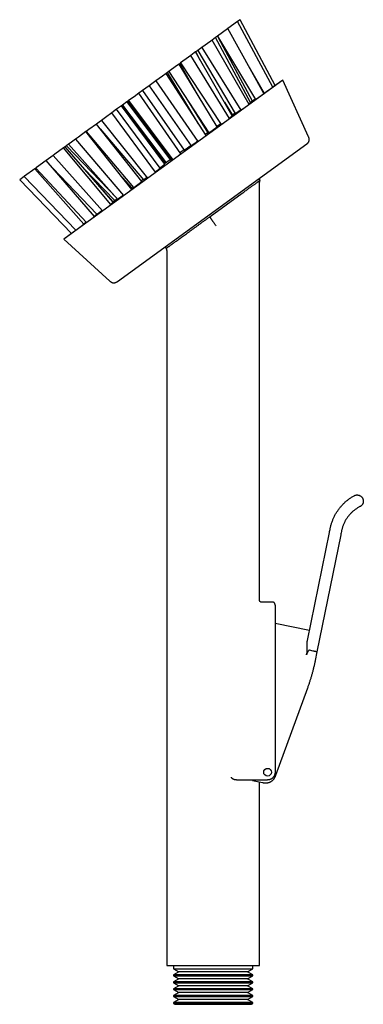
# Model space of a CAD drawing. Header units: millimetres. Extents: x 8 to 974, y 12 to 718.
# Tile 30 of 37: x 485 to 574, y 463 to 718. Entities that reach past the tile are written whole.
import ezdxf

# ---------------------------------------------------------------- set-up
doc = ezdxf.new("R2010")
doc.units = ezdxf.units.MM

msp = doc.modelspace()

# ---------------------------------------------------------------- linework, layer by layer
at = {"color": 7, "linetype": 'Continuous', "lineweight": 30}
for p, q in [((538.77, 715.53), (538.61, 715.42)), ((541.2, 717.3), (538.77, 715.53)), ((548.03, 698.68), (538.77, 715.53)), ((541.23, 717.33), (541.2, 717.3)), ((541.89, 717.81), (541.23, 717.33)), ((550.33, 700.35), (541.23, 717.33)), ((550.94, 700.79), (541.89, 717.81)), ((535.55, 713.19), (534.66, 712.55)), ((535.58, 713.22), (535.55, 713.19)), ((536.08, 713.58), (535.58, 713.22)), ((544.61, 696.36), (535.58, 713.22)), ((538.61, 715.42), (536.08, 713.58)), ((536.08, 713.58), (545.87, 697.16)), ((545.09, 696.7), (536.34, 713.15)), ((531.98, 710.6), (530.95, 709.86)), ((534.31, 712.29), (531.98, 710.6)), ((531.98, 710.6), (542.06, 694.39)), ((534.66, 712.55), (534.31, 712.29)), ((544.21, 695.91), (534.66, 712.55)), ((528.58, 708.13), (526.52, 706.64)), ((529.2, 708.58), (528.58, 708.13)), ((530.06, 709.21), (529.2, 708.58)), ((539.13, 692.22), (529.2, 708.58)), ((530.41, 709.46), (530.06, 709.21)), ((530.48, 709.51), (530.41, 709.46)), ((539.89, 692.94), (530.41, 709.46)), ((530.95, 709.86), (530.48, 709.51)), ((531.62, 707.35), (530.48, 709.51)), ((530.95, 709.86), (540.67, 693.56)), ((525.49, 705.89), (523.44, 704.4)), ((526.11, 706.34), (525.49, 705.89)), ((526.28, 706.46), (526.11, 706.34)), ((535.97, 690.1), (526.11, 706.34)), ((526.52, 706.64), (526.28, 706.46)), ((530.52, 699.08), (526.28, 706.46)), ((526.52, 706.64), (536.98, 690.7)), ((544.25, 705.55), (548.16, 698.83)), ((521.82, 703.22), (520.08, 701.96)), ((522.75, 703.9), (521.82, 703.22)), ((523.12, 704.17), (522.75, 703.9)), ((533.13, 687.87), (522.75, 703.9)), ((523.44, 704.4), (523.12, 704.17)), ((531.19, 690.88), (523.12, 704.17)), ((523.44, 704.4), (533.82, 688.57)), ((552.97, 702.21), (496.34, 661.06)), ((518.37, 700.72), (516.71, 699.51)), ((520.08, 701.96), (518.37, 700.72)), ((518.37, 700.72), (529.21, 685.21)), ((520.08, 701.96), (530.99, 686.34)), ((550.32, 700.36), (550.35, 700.38)), ((552.97, 702.21), (550.35, 700.38)), ((559.62, 687.51), (552.97, 702.21)), ((514.48, 697.89), (513.09, 696.88)), ((515.76, 698.82), (514.48, 697.89)), ((516.71, 699.51), (515.76, 698.82)), ((526.62, 683.15), (515.76, 698.82)), ((516.71, 699.51), (527.47, 684.1)), ((527.84, 697.69), (533.54, 688.53)), ((548.15, 698.84), (548, 698.74)), ((511.25, 695.54), (509.99, 694.63)), ((511.27, 695.56), (511.25, 695.54)), ((522.44, 680.45), (511.25, 695.54)), ((511.48, 695.71), (511.27, 695.56)), ((511.27, 695.56), (522.61, 680.65)), ((512.66, 696.57), (511.48, 695.71)), ((511.48, 695.71), (522.82, 680.8)), ((512.88, 696.72), (512.66, 696.57)), ((512.66, 696.57), (523.91, 681.51)), ((513.09, 696.88), (512.88, 696.72)), ((512.88, 696.72), (524.2, 681.56)), ((513.09, 696.88), (524.5, 681.61)), ((537.89, 696.44), (539.91, 693.09)), ((545.83, 697.23), (544.79, 696.5)), ((508.7, 693.69), (507.07, 692.5)), ((509.99, 694.63), (508.7, 693.69)), ((520.05, 678.39), (508.7, 693.69)), ((521.26, 679.43), (509.99, 694.63)), ((540.65, 693.6), (539.84, 693.04)), ((504.77, 690.83), (502.8, 689.4)), ((505.43, 691.31), (504.77, 690.83)), ((516.49, 675.97), (504.77, 690.83)), ((506.03, 691.75), (505.43, 691.31)), ((507.07, 692.5), (506.03, 691.75)), ((506.03, 691.75), (517.93, 676.83)), ((502.06, 688.86), (500.09, 687.44)), ((502.09, 688.89), (502.06, 688.86)), ((513.87, 673.9), (502.06, 688.86)), ((502.8, 689.4), (502.09, 688.89)), ((502.09, 688.89), (514.37, 674.4)), ((505.76, 689.57), (516.92, 676.41)), ((533.51, 688.57), (532.95, 688.16)), ((496.66, 684.94), (496.28, 684.66)), ((497.03, 685.21), (496.66, 684.94)), ((509.09, 670.61), (496.66, 684.94)), ((497.09, 685.25), (497.03, 685.21)), ((497.03, 685.21), (510.01, 671.63)), ((497.54, 685.58), (497.09, 685.25)), ((497.97, 685.89), (497.54, 685.58)), ((497.54, 685.58), (510.22, 671.38)), ((499.38, 686.92), (497.97, 685.89)), ((500.09, 687.44), (499.38, 686.92)), ((499.38, 686.92), (511.75, 672.33)), ((510.17, 650.1), (559.14, 685.68)), ((493.6, 682.72), (491.76, 681.38)), ((494.02, 683.03), (493.6, 682.72)), ((493.6, 682.72), (506.37, 668.42)), ((496.28, 684.66), (494.02, 683.03)), ((508.48, 670), (496.28, 684.66)), ((527.43, 684.15), (526.43, 683.43)), ((491.76, 681.38), (489.27, 679.58)), ((504.27, 666.94), (491.76, 681.38)), ((523.86, 681.56), (522.4, 680.5)), ((486.11, 677.28), (484.92, 676.41)), ((486.17, 677.32), (486.11, 677.28)), ((486.11, 677.28), (499.41, 663.35)), ((488.8, 679.23), (486.17, 677.32)), ((489.07, 679.43), (488.8, 679.23)), ((501.52, 664.95), (488.8, 679.23)), ((489.27, 679.58), (489.07, 679.43)), ((489.07, 679.43), (502.16, 665.36)), ((493.48, 679.39), (504.86, 667.48)), ((501.51, 679.36), (509.54, 671.04)), ((510.66, 677.96), (513.97, 674.26)), ((484.92, 676.41), (498.31, 662.55)), ((484.92, 676.41), (484.92, 676.41)), ((513.78, 674.18), (512.33, 675.84)), ((516.86, 676.47), (516.37, 676.12)), ((547.07, 676.29), (546.78, 676.7)), ((546.94, 567.69), (546.94, 675.4)), ((506.48, 673.62), (509.11, 670.72)), ((513.91, 674.33), (513.75, 674.21)), ((534.15, 666.9), (542.41, 672.91)), ((509.68, 671.14), (509.05, 670.67)), ((502.1, 665.42), (501.5, 664.97)), ((504.3, 667.08), (504.21, 667.01)), ((498.89, 662.99), (496.34, 661.06)), ((496.34, 661.06), (508.26, 650.19)), ((522.51, 659.06), (522.8, 658.66)), ((522.94, 657.77), (522.94, 473.19)), ((559.31, 557.25), (564.99, 585.17)), ((567.93, 584.57), (561.77, 554.3)), ((550.19, 567.19), (547.4, 567.19)), ((559.84, 559.84), (550.94, 561.65)), ((559.84, 559.84), (550.94, 561.65)), ((550.94, 557.19), (550.94, 523.19)), ((560.8, 554.54), (559.82, 554.74)), ((561.77, 554.3), (561.33, 552.11)), ((559.31, 544.95), (551.08, 522.38)), ((548.94, 521.19), (541.18, 521.19)), ((547.67, 520.47), (545.15, 520.98)), ((546.94, 473.19), (546.94, 520.62)), ((522.94, 473.19), (534.94, 473.19)), ((524.69, 473.19), (524.69, 472.38)), ((524.69, 472.38), (526.03, 471.61)), ((524.69, 472.38), (534.94, 472.38)), ((526.03, 471.61), (524.69, 470.83)), ((543.84, 471.61), (526.03, 471.61)), ((534.94, 473.19), (546.94, 473.19)), ((534.94, 472.38), (545.19, 472.38)), ((543.84, 471.61), (545.19, 472.38)), ((545.19, 470.83), (543.84, 471.61)), ((545.19, 472.38), (545.19, 473.19)), ((524.69, 470.83), (524.69, 470.58)), ((545.19, 470.83), (524.69, 470.83)), ((524.69, 470.58), (526.03, 469.81)), ((524.69, 470.58), (534.94, 470.58)), ((526.03, 469.81), (524.69, 469.03)), ((524.69, 469.03), (524.69, 468.78)), ((545.19, 469.03), (524.69, 469.03)), ((524.69, 468.78), (526.03, 468.01)), ((524.69, 468.78), (534.94, 468.78)), ((543.84, 469.81), (526.03, 469.81)), ((534.94, 470.58), (545.19, 470.58)), ((534.94, 468.78), (545.19, 468.78)), ((543.84, 469.81), (545.19, 470.58)), ((545.19, 469.03), (543.84, 469.81)), ((543.84, 468.01), (545.19, 468.78)), ((545.19, 470.58), (545.19, 470.83)), ((545.19, 468.78), (545.19, 469.03)), ((526.03, 468.01), (524.69, 467.23)), ((524.69, 467.23), (524.69, 466.98)), ((545.19, 467.23), (524.69, 467.23)), ((524.69, 466.98), (526.03, 466.21)), ((524.69, 466.98), (534.94, 466.98)), ((526.03, 466.21), (524.69, 465.43)), ((543.84, 468.01), (526.03, 468.01)), ((543.84, 466.21), (526.03, 466.21)), ((534.94, 466.98), (545.19, 466.98)), ((545.19, 467.23), (543.84, 468.01)), ((543.84, 466.21), (545.19, 466.98)), ((545.19, 465.43), (543.84, 466.21)), ((545.19, 466.98), (545.19, 467.23)), ((524.69, 465.43), (524.69, 465.18)), ((545.19, 465.43), (524.69, 465.43)), ((524.69, 465.18), (526.03, 464.41)), ((524.69, 465.18), (534.94, 465.18)), ((526.03, 464.41), (524.69, 463.63)), ((524.69, 463.63), (524.69, 463.38)), ((545.19, 463.63), (524.69, 463.63)), ((543.84, 464.41), (526.03, 464.41)), ((534.94, 465.18), (545.19, 465.18)), ((543.84, 464.41), (545.19, 465.18)), ((545.19, 463.63), (543.84, 464.41)), ((545.19, 465.18), (545.19, 465.43)), ((545.19, 463.38), (545.19, 463.63)), ((524.69, 463.38), (525.02, 463.19)), ((524.69, 463.38), (534.94, 463.38)), ((525.02, 463.19), (544.86, 463.19)), ((534.94, 463.38), (545.19, 463.38)), ((544.86, 463.19), (545.19, 463.38))]:
    msp.add_line(p, q, dxfattribs=at)
msp.add_circle((549, 523.21), 1, dxfattribs=at)
for points, knots in [([(548.16, 698.83), (548.16, 698.83), (548.16, 698.83), (548.17, 698.83), (548.18, 698.84), (548.2, 698.86), (548.23, 698.88), (548.26, 698.9), (548.31, 698.93), (548.35, 698.96), (548.41, 699), (548.47, 699.04), (548.54, 699.09), (548.61, 699.14), (548.68, 699.19), (548.76, 699.25), (548.85, 699.3), (548.94, 699.37), (549.02, 699.43), (549.11, 699.49), (549.21, 699.55), (549.3, 699.62), (549.39, 699.68), (549.48, 699.75), (549.57, 699.81), (549.66, 699.87), (549.74, 699.93), (549.82, 699.98), (549.89, 700.04), (549.97, 700.09), (550.03, 700.13), (550.09, 700.18), (550.15, 700.21), (550.19, 700.25), (550.23, 700.28), (550.27, 700.3), (550.29, 700.32), (550.31, 700.33), (550.32, 700.34), (550.33, 700.35), (550.33, 700.35), (550.33, 700.35)], [0, 0, 0, 0, 0.005572, 0.032164, 0.058851, 0.085538, 0.11213, 0.138782, 0.165529, 0.192276, 0.218929, 0.245706, 0.272577, 0.299449, 0.326226, 0.353139, 0.380147, 0.407155, 0.434068, 0.461069, 0.488167, 0.515264, 0.542265, 0.569268, 0.596367, 0.623466, 0.650468, 0.677382, 0.704393, 0.731403, 0.758316, 0.78509, 0.811961, 0.838831, 0.865605, 0.892251, 0.918993, 0.945735, 0.972381, 0.998969, 1, 1, 1, 1]), ([(545.87, 697.16), (545.87, 697.16), (545.87, 697.16), (545.88, 697.17), (545.89, 697.18), (545.92, 697.19), (545.95, 697.21), (545.99, 697.24), (546.03, 697.27), (546.08, 697.3), (546.14, 697.34), (546.2, 697.39), (546.27, 697.43), (546.34, 697.48), (546.42, 697.54), (546.5, 697.59), (546.59, 697.65), (546.68, 697.71), (546.77, 697.78), (546.86, 697.84), (546.95, 697.9), (547.04, 697.97), (547.13, 698.03), (547.22, 698.1), (547.31, 698.16), (547.39, 698.22), (547.48, 698.28), (547.55, 698.33), (547.63, 698.38), (547.7, 698.43), (547.76, 698.48), (547.82, 698.52), (547.87, 698.56), (547.91, 698.59), (547.95, 698.62), (547.98, 698.64), (548.01, 698.66), (548.02, 698.67), (548.03, 698.68), (548.03, 698.68), (548.03, 698.68)], [0, 0, 0, 0, 0.013879, 0.040579, 0.067185, 0.093877, 0.120664, 0.147452, 0.174145, 0.200973, 0.227896, 0.254819, 0.281647, 0.3086, 0.33565, 0.362699, 0.389652, 0.416666, 0.443777, 0.470887, 0.497901, 0.524882, 0.551961, 0.579039, 0.60602, 0.632888, 0.659853, 0.686818, 0.713686, 0.740411, 0.767233, 0.794054, 0.820779, 0.847396, 0.874108, 0.90082, 0.927437, 0.954027, 0.980711, 1, 1, 1, 1]), ([(542.06, 694.39), (542.06, 694.39), (542.06, 694.39), (542.06, 694.39), (542.08, 694.4), (542.1, 694.41), (542.12, 694.43), (542.16, 694.45), (542.2, 694.48), (542.25, 694.51), (542.31, 694.55), (542.37, 694.59), (542.43, 694.64), (542.51, 694.69), (542.58, 694.74), (542.66, 694.8), (542.75, 694.86), (542.83, 694.92), (542.92, 694.98), (543.01, 695.04), (543.1, 695.11), (543.19, 695.17), (543.28, 695.23), (543.37, 695.3), (543.46, 695.36), (543.55, 695.42), (543.63, 695.48), (543.71, 695.54), (543.78, 695.59), (543.85, 695.64), (543.92, 695.69), (543.98, 695.73), (544.03, 695.77), (544.08, 695.81), (544.12, 695.84), (544.15, 695.86), (544.18, 695.88), (544.2, 695.9), (544.21, 695.91), (544.21, 695.91), (544.21, 695.91), (544.21, 695.91)], [0, 0, 0, 0, 0.003522, 0.030302, 0.057083, 0.08377, 0.110589, 0.137504, 0.164418, 0.191238, 0.218186, 0.245229, 0.272273, 0.299221, 0.326235, 0.353345, 0.380456, 0.407469, 0.434457, 0.461542, 0.488626, 0.515613, 0.542492, 0.569468, 0.596444, 0.623322, 0.650058, 0.676891, 0.703723, 0.730458, 0.757081, 0.7838, 0.810518, 0.837141, 0.863731, 0.890416, 0.917101, 0.943691, 0.970342, 0.997087, 1, 1, 1, 1]), ([(544.15, 696.03), (544.16, 696.04), (544.19, 696.06), (544.25, 696.1), (544.32, 696.15), (544.38, 696.19), (544.43, 696.23), (544.48, 696.26), (544.52, 696.29), (544.55, 696.32), (544.58, 696.33), (544.6, 696.35), (544.61, 696.36), (544.61, 696.36), (544.61, 696.36)], [0, 0, 0, 0, 0.040308, 0.128415, 0.216203, 0.303537, 0.391186, 0.478833, 0.566165, 0.653082, 0.740311, 0.827539, 0.914456, 1, 1, 1, 1]), ([(544.61, 696.37), (544.62, 696.38), (544.66, 696.41), (544.72, 696.45), (544.77, 696.48), (544.79, 696.49), (544.79, 696.5)], [0, 0, 0, 0, 0.225823, 0.605476, 0.985128, 1, 1, 1, 1]), ([(539.06, 692.33), (539.09, 692.35), (539.15, 692.39), (539.23, 692.45), (539.31, 692.51), (539.39, 692.57), (539.47, 692.62), (539.54, 692.67), (539.6, 692.72), (539.66, 692.76), (539.71, 692.8), (539.76, 692.83), (539.8, 692.86), (539.84, 692.89), (539.86, 692.91), (539.88, 692.93), (539.89, 692.93), (539.9, 692.94), (539.89, 692.94), (539.89, 692.94)], [0, 0, 0, 0, 0.056536, 0.119376, 0.181882, 0.244613, 0.307344, 0.369849, 0.432089, 0.494553, 0.557017, 0.619257, 0.68142, 0.743804, 0.806189, 0.868353, 0.930658, 0.993185, 1, 1, 1, 1]), ([(540.68, 693.56), (540.68, 693.56), (540.68, 693.56), (540.68, 693.56), (540.7, 693.57), (540.72, 693.59), (540.75, 693.61), (540.79, 693.63), (540.84, 693.66), (540.89, 693.7), (540.95, 693.74), (541.01, 693.78), (541.08, 693.83), (541.15, 693.88), (541.23, 693.93), (541.31, 693.99), (541.4, 694.05), (541.48, 694.11), (541.57, 694.17), (541.67, 694.24), (541.76, 694.3), (541.85, 694.36), (541.93, 694.42), (541.98, 694.46), (542.01, 694.47)], [0, 0, 0, 0, 0.026043, 0.072681, 0.119154, 0.165779, 0.21257, 0.259361, 0.305987, 0.352848, 0.399875, 0.446903, 0.493765, 0.540844, 0.588091, 0.635339, 0.682419, 0.729604, 0.776958, 0.824311, 0.871496, 0.918623, 0.96592, 1, 1, 1, 1]), ([(533.83, 688.57), (533.83, 688.57), (533.83, 688.57), (533.84, 688.57), (533.85, 688.58), (533.88, 688.6), (533.91, 688.62), (533.95, 688.65), (534, 688.68), (534.05, 688.71), (534.11, 688.75), (534.17, 688.8), (534.24, 688.85), (534.32, 688.9), (534.4, 688.95), (534.48, 689.01), (534.57, 689.07), (534.65, 689.13), (534.74, 689.2), (534.83, 689.26), (534.92, 689.32), (535.02, 689.39), (535.1, 689.45), (535.19, 689.52), (535.28, 689.58), (535.36, 689.64), (535.44, 689.7), (535.52, 689.75), (535.59, 689.8), (535.66, 689.85), (535.72, 689.9), (535.77, 689.94), (535.82, 689.98), (535.87, 690.01), (535.9, 690.04), (535.93, 690.06), (535.95, 690.08), (535.97, 690.09), (535.97, 690.1), (535.97, 690.1), (535.97, 690.1)], [0, 0, 0, 0, 0.01899, 0.045894, 0.072798, 0.099607, 0.126547, 0.153582, 0.180618, 0.207557, 0.23457, 0.261679, 0.288788, 0.3158, 0.342794, 0.369885, 0.396976, 0.423969, 0.45086, 0.477847, 0.504834, 0.531724, 0.558471, 0.585314, 0.612158, 0.638905, 0.665534, 0.692259, 0.718984, 0.745613, 0.772202, 0.798886, 0.82557, 0.852159, 0.878802, 0.90554, 0.932278, 0.958922, 0.98569, 1, 1, 1, 1]), ([(535.9, 690.23), (535.9, 690.23), (535.92, 690.25), (535.97, 690.28), (536.04, 690.33), (536.11, 690.38), (536.19, 690.43), (536.27, 690.49), (536.36, 690.55), (536.45, 690.61), (536.54, 690.67), (536.63, 690.74), (536.72, 690.8), (536.8, 690.86), (536.84, 690.89), (536.85, 690.9)], [0, 0, 0, 0, 0.013647, 0.09956, 0.18517, 0.271176, 0.357488, 0.4438, 0.529806, 0.616001, 0.702506, 0.789009, 0.875204, 0.96129, 1, 1, 1, 1]), ([(536.98, 690.7), (536.99, 690.7), (536.99, 690.7), (537, 690.7), (537.01, 690.71), (537.04, 690.73), (537.07, 690.75), (537.11, 690.78), (537.16, 690.81), (537.21, 690.84), (537.27, 690.88), (537.34, 690.93), (537.41, 690.98), (537.48, 691.03), (537.56, 691.08), (537.64, 691.14), (537.73, 691.2), (537.81, 691.26), (537.9, 691.33), (537.99, 691.39), (538.09, 691.45), (538.18, 691.52), (538.27, 691.58), (538.35, 691.65), (538.44, 691.71), (538.52, 691.77), (538.6, 691.83), (538.68, 691.88), (538.75, 691.93), (538.82, 691.98), (538.88, 692.03), (538.93, 692.07), (538.98, 692.1), (539.02, 692.14), (539.06, 692.16), (539.09, 692.19), (539.11, 692.2), (539.12, 692.22), (539.13, 692.22), (539.13, 692.22), (539.13, 692.22)], [0, 0, 0, 0, 0.020027, 0.046933, 0.073839, 0.10065, 0.127591, 0.154628, 0.181665, 0.208607, 0.23562, 0.262729, 0.289839, 0.316851, 0.343844, 0.370934, 0.398024, 0.425016, 0.451905, 0.47889, 0.505875, 0.532763, 0.559509, 0.586351, 0.613193, 0.639938, 0.666567, 0.693292, 0.720016, 0.746645, 0.773235, 0.79992, 0.826605, 0.853195, 0.87984, 0.906579, 0.933318, 0.959964, 0.986733, 1, 1, 1, 1]), ([(530.99, 686.34), (530.99, 686.34), (530.99, 686.34), (531, 686.34), (531.01, 686.34), (531.03, 686.36), (531.06, 686.37), (531.09, 686.4), (531.14, 686.42), (531.19, 686.46), (531.24, 686.5), (531.3, 686.54), (531.37, 686.58), (531.44, 686.63), (531.51, 686.69), (531.59, 686.74), (531.68, 686.8), (531.76, 686.86), (531.85, 686.92), (531.94, 686.99), (532.03, 687.05), (532.12, 687.12), (532.21, 687.18), (532.3, 687.25), (532.39, 687.31), (532.47, 687.37), (532.55, 687.43), (532.63, 687.49), (532.7, 687.54), (532.77, 687.59), (532.84, 687.64), (532.9, 687.68), (532.95, 687.73), (533, 687.76), (533.04, 687.79), (533.07, 687.82), (533.1, 687.84), (533.12, 687.86), (533.13, 687.87), (533.13, 687.87), (533.13, 687.87), (533.13, 687.87)], [0, 0, 0, 0, 0.001324, 0.028281, 0.055143, 0.082119, 0.109192, 0.136265, 0.163241, 0.190259, 0.217373, 0.244488, 0.271505, 0.298469, 0.325531, 0.352592, 0.379556, 0.406395, 0.433331, 0.460267, 0.487106, 0.513805, 0.5406, 0.567394, 0.594093, 0.620698, 0.647398, 0.674098, 0.700704, 0.727303, 0.753998, 0.780692, 0.807292, 0.833977, 0.860755, 0.887534, 0.914219, 0.94104, 0.967956, 0.994872, 1, 1, 1, 1]), ([(533.54, 688.53), (533.54, 688.53), (533.54, 688.52), (533.54, 688.53), (533.55, 688.53), (533.57, 688.55), (533.6, 688.57), (533.64, 688.59), (533.68, 688.62), (533.72, 688.64), (533.75, 688.66), (533.76, 688.67)], [0, 0, 0, 0, 0.017253, 0.148035, 0.278819, 0.409142, 0.540109, 0.671539, 0.802971, 0.933939, 1, 1, 1, 1]), ([(559.12, 685.66), (559.13, 685.67), (559.14, 685.68), (559.15, 685.69), (559.17, 685.7), (559.18, 685.7), (559.19, 685.71), (559.2, 685.72), (559.21, 685.73), (559.21, 685.73), (559.22, 685.74), (559.22, 685.74), (559.23, 685.75), (559.23, 685.75), (559.24, 685.75), (559.24, 685.75), (559.24, 685.76), (559.24, 685.76), (559.25, 685.76), (559.25, 685.76), (559.26, 685.77), (559.26, 685.77), (559.28, 685.79), (559.31, 685.82), (559.37, 685.87), (559.45, 685.94), (559.53, 686.04), (559.6, 686.14), (559.65, 686.23), (559.69, 686.3), (559.71, 686.36), (559.73, 686.42), (559.76, 686.5), (559.78, 686.58), (559.79, 686.67), (559.79, 686.75), (559.8, 686.84), (559.79, 686.93), (559.78, 687.02), (559.76, 687.12), (559.74, 687.21), (559.71, 687.3), (559.67, 687.4), (559.64, 687.47), (559.62, 687.51)], [0, 0, 0, 0, 0.053315, 0.10248, 0.147491, 0.188344, 0.225035, 0.257564, 0.285927, 0.307327, 0.325538, 0.340563, 0.352408, 0.361089, 0.366651, 0.368316, 0.368903, 0.369364, 0.370723, 0.371795, 0.373721, 0.377199, 0.383528, 0.395203, 0.417103, 0.457957, 0.499883, 0.540375, 0.579009, 0.597756, 0.616824, 0.638578, 0.663256, 0.690949, 0.721834, 0.747265, 0.774819, 0.804711, 0.8372, 0.86527, 0.895378, 0.927722, 0.962518, 1, 1, 1, 1]), ([(527.47, 684.1), (527.47, 684.1), (527.47, 684.1), (527.48, 684.11), (527.5, 684.12), (527.53, 684.14), (527.56, 684.16), (527.6, 684.19), (527.65, 684.22), (527.71, 684.26), (527.77, 684.3), (527.83, 684.34), (527.9, 684.39), (527.98, 684.45), (528.06, 684.5), (528.14, 684.56), (528.23, 684.62), (528.32, 684.68), (528.41, 684.75), (528.5, 684.81), (528.59, 684.88), (528.68, 684.94), (528.77, 685.01), (528.85, 685.07), (528.94, 685.13), (529.02, 685.19), (529.09, 685.24), (529.13, 685.28), (529.15, 685.29)], [0, 0, 0, 0, 0.034575, 0.073651, 0.112899, 0.152286, 0.191673, 0.230921, 0.270236, 0.309692, 0.349147, 0.388462, 0.427707, 0.467093, 0.506479, 0.545723, 0.584789, 0.623996, 0.663202, 0.702267, 0.741125, 0.780122, 0.81912, 0.857977, 0.896692, 0.935546, 0.974399, 1, 1, 1, 1]), ([(529.21, 685.21), (529.21, 685.21), (529.21, 685.21), (529.22, 685.21), (529.24, 685.22), (529.27, 685.24), (529.31, 685.26), (529.35, 685.29), (529.4, 685.32), (529.45, 685.36), (529.51, 685.4), (529.58, 685.45), (529.65, 685.5), (529.72, 685.55), (529.8, 685.61), (529.89, 685.67), (529.97, 685.73), (530.06, 685.79), (530.15, 685.85), (530.24, 685.92), (530.33, 685.98), (530.42, 686.05), (530.51, 686.11), (530.6, 686.18), (530.68, 686.24), (530.76, 686.3), (530.84, 686.35), (530.9, 686.4), (530.93, 686.42), (530.93, 686.42)], [0, 0, 0, 0, 0.038022, 0.076032, 0.114207, 0.152517, 0.190827, 0.229002, 0.267236, 0.305608, 0.34398, 0.382214, 0.420376, 0.458676, 0.496974, 0.535135, 0.573121, 0.611244, 0.649367, 0.687352, 0.725137, 0.763059, 0.80098, 0.838765, 0.876416, 0.914202, 0.951987, 0.989639, 1, 1, 1, 1]), ([(524.5, 681.61), (524.5, 681.61), (524.5, 681.61), (524.5, 681.61), (524.51, 681.61), (524.53, 681.63), (524.56, 681.64), (524.6, 681.67), (524.64, 681.7), (524.69, 681.73), (524.74, 681.77), (524.8, 681.81), (524.87, 681.85), (524.94, 681.9), (525.01, 681.96), (525.09, 682.01), (525.17, 682.07), (525.26, 682.13), (525.35, 682.2), (525.44, 682.26), (525.52, 682.32), (525.61, 682.39), (525.7, 682.45), (525.79, 682.52), (525.88, 682.58), (525.96, 682.64), (526.04, 682.7), (526.12, 682.76), (526.19, 682.82), (526.26, 682.87), (526.33, 682.92), (526.39, 682.96), (526.44, 683), (526.49, 683.04), (526.53, 683.07), (526.56, 683.1), (526.59, 683.12), (526.61, 683.14), (526.62, 683.15), (526.63, 683.15), (526.62, 683.15), (526.62, 683.15)], [0, 0, 0, 0, 0.000441, 0.027099, 0.053758, 0.081189, 0.108621, 0.135292, 0.161963, 0.189413, 0.216864, 0.243458, 0.270051, 0.297426, 0.3248, 0.35126, 0.37772, 0.404956, 0.432192, 0.458522, 0.484852, 0.51195, 0.539049, 0.56531, 0.591571, 0.618593, 0.645616, 0.671899, 0.698183, 0.725224, 0.752265, 0.778652, 0.805039, 0.832184, 0.85933, 0.885856, 0.912381, 0.939671, 0.966961, 0.9936, 1, 1, 1, 1]), ([(521.2, 679.51), (521.22, 679.52), (521.26, 679.55), (521.33, 679.61), (521.42, 679.67), (521.51, 679.74), (521.6, 679.8), (521.69, 679.87), (521.77, 679.93), (521.85, 679.99), (521.93, 680.05), (522.01, 680.11), (522.08, 680.16), (522.14, 680.21), (522.2, 680.25), (522.25, 680.29), (522.3, 680.33), (522.34, 680.36), (522.38, 680.39), (522.4, 680.41), (522.42, 680.43), (522.44, 680.44), (522.44, 680.45), (522.44, 680.45), (522.44, 680.45)], [0, 0, 0, 0, 0.022641, 0.07059, 0.118449, 0.16648, 0.214511, 0.262371, 0.310315, 0.358428, 0.406543, 0.454487, 0.502649, 0.550981, 0.599314, 0.647477, 0.695894, 0.744483, 0.793073, 0.841491, 0.890088, 0.938859, 0.98763, 1, 1, 1, 1]), ([(523.91, 681.51), (523.91, 681.51), (523.91, 681.51), (523.92, 681.51), (523.94, 681.52), (523.96, 681.54), (524, 681.56), (524.04, 681.59), (524.08, 681.62), (524.11, 681.64), (524.13, 681.65)], [0, 0, 0, 0, 0.108798, 0.240988, 0.373177, 0.504896, 0.636722, 0.769021, 0.901319, 1, 1, 1, 1]), ([(524.2, 681.56), (524.2, 681.56), (524.2, 681.56), (524.2, 681.56), (524.21, 681.56), (524.23, 681.58), (524.26, 681.59), (524.3, 681.62), (524.34, 681.65), (524.38, 681.67), (524.41, 681.7), (524.42, 681.7)], [0, 0, 0, 0, 0.000286, 0.130519, 0.261218, 0.391916, 0.522149, 0.652462, 0.783244, 0.914024, 1, 1, 1, 1]), ([(517.93, 676.83), (517.93, 676.83), (517.93, 676.83), (517.94, 676.83), (517.95, 676.84), (517.98, 676.86), (518.01, 676.87), (518.04, 676.9), (518.09, 676.93), (518.14, 676.96), (518.19, 677), (518.25, 677.05), (518.32, 677.09), (518.39, 677.14), (518.47, 677.2), (518.55, 677.26), (518.63, 677.32), (518.72, 677.38), (518.8, 677.44), (518.89, 677.5), (518.98, 677.57), (519.07, 677.64), (519.16, 677.7), (519.25, 677.76), (519.33, 677.83), (519.41, 677.89), (519.49, 677.95), (519.57, 678.01), (519.64, 678.06), (519.71, 678.11), (519.77, 678.16), (519.83, 678.21), (519.88, 678.25), (519.93, 678.28), (519.97, 678.31), (520, 678.34), (520.03, 678.36), (520.04, 678.37), (520.05, 678.38), (520.05, 678.39), (520.05, 678.39)], [0, 0, 0, 0, 0.007519, 0.034628, 0.061641, 0.088636, 0.115729, 0.142821, 0.169816, 0.196709, 0.223699, 0.250688, 0.27758, 0.304331, 0.331177, 0.358024, 0.384774, 0.411406, 0.438134, 0.464861, 0.491493, 0.518084, 0.544769, 0.571454, 0.598045, 0.624687, 0.651424, 0.678162, 0.704805, 0.731571, 0.758432, 0.785293, 0.812059, 0.838965, 0.865967, 0.892968, 0.919874, 0.946875, 0.973973, 1, 1, 1, 1]), ([(519.99, 678.47), (519.99, 678.47), (520.03, 678.5), (520.09, 678.54), (520.18, 678.61), (520.27, 678.67), (520.36, 678.74), (520.44, 678.8), (520.53, 678.87), (520.61, 678.93), (520.69, 678.99), (520.77, 679.05), (520.84, 679.1), (520.91, 679.15), (520.98, 679.2), (521.04, 679.25), (521.09, 679.29), (521.13, 679.32), (521.17, 679.35), (521.21, 679.38), (521.23, 679.4), (521.25, 679.42), (521.26, 679.43), (521.26, 679.43), (521.26, 679.43), (521.26, 679.43)], [0, 0, 0, 0, 0.005082, 0.052182, 0.099114, 0.145967, 0.192988, 0.240009, 0.286863, 0.333806, 0.380914, 0.428024, 0.474968, 0.522126, 0.569451, 0.616777, 0.663936, 0.711343, 0.758917, 0.806492, 0.853899, 0.901476, 0.949223, 0.996969, 1, 1, 1, 1]), ([(514.37, 674.4), (514.37, 674.4), (514.37, 674.4), (514.39, 674.41), (514.41, 674.42), (514.43, 674.44), (514.47, 674.46), (514.51, 674.49), (514.56, 674.52), (514.61, 674.56), (514.67, 674.6), (514.73, 674.65), (514.8, 674.7), (514.88, 674.76), (514.96, 674.81), (515.04, 674.87), (515.12, 674.93), (515.21, 675), (515.29, 675.06), (515.38, 675.13), (515.47, 675.19), (515.56, 675.26), (515.65, 675.32), (515.74, 675.39), (515.82, 675.45), (515.9, 675.51), (515.98, 675.57), (516.05, 675.63), (516.12, 675.68), (516.19, 675.73), (516.25, 675.77), (516.3, 675.82), (516.35, 675.85), (516.39, 675.89), (516.43, 675.91), (516.45, 675.94), (516.48, 675.95), (516.49, 675.97), (516.49, 675.97), (516.49, 675.97), (516.49, 675.97)], [0, 0, 0, 0, 0.025142, 0.052136, 0.079068, 0.106097, 0.133125, 0.160057, 0.186852, 0.213744, 0.240635, 0.26743, 0.294092, 0.320849, 0.347607, 0.374269, 0.400861, 0.427548, 0.454235, 0.480827, 0.507443, 0.534153, 0.560864, 0.587481, 0.614203, 0.64102, 0.667837, 0.69456, 0.721424, 0.748384, 0.775343, 0.802208, 0.829187, 0.856263, 0.883338, 0.910318, 0.937335, 0.964448, 0.991562, 1, 1, 1, 1]), ([(516.92, 676.41), (516.92, 676.41), (516.92, 676.41), (516.93, 676.42), (516.95, 676.43), (516.97, 676.45), (517, 676.47), (517.04, 676.49), (517.09, 676.53), (517.14, 676.56), (517.2, 676.61), (517.26, 676.65), (517.33, 676.7), (517.41, 676.75), (517.48, 676.81), (517.56, 676.87), (517.65, 676.93), (517.72, 676.98), (517.76, 677.01), (517.78, 677.02)], [0, 0, 0, 0, 0.0440663, 0.1061789, 0.1681588, 0.2303624, 0.2925649, 0.3545433, 0.4162111, 0.4781015, 0.5399911, 0.6016578, 0.6630124, 0.7245875, 0.7861624, 0.8475168, 0.9086983, 0.9700982, 1, 1, 1, 1]), ([(546.94, 675.4), (546.94, 675.42), (546.94, 675.45), (546.94, 675.49), (546.94, 675.51), (546.94, 675.54), (546.94, 675.59), (546.95, 675.69), (546.97, 675.82), (546.99, 675.96), (547.01, 676.04), (547.02, 676.1), (547.03, 676.12), (547.03, 676.14), (547.04, 676.17), (547.05, 676.2), (547.06, 676.24), (547.07, 676.27), (547.07, 676.29)], [0, 0, 0, 0, 0.055913, 0.097098, 0.125657, 0.153151, 0.181371, 0.292939, 0.492149, 0.61893, 0.745712, 0.774174, 0.802583, 0.82955, 0.854472, 0.886917, 0.935393, 1, 1, 1, 1]), ([(510.23, 671.38), (510.23, 671.38), (510.23, 671.38), (510.24, 671.39), (510.26, 671.4), (510.28, 671.42), (510.31, 671.44), (510.35, 671.47), (510.4, 671.5), (510.45, 671.54), (510.51, 671.58), (510.57, 671.63), (510.64, 671.68), (510.71, 671.73), (510.79, 671.79), (510.87, 671.85), (510.95, 671.91), (511.04, 671.97), (511.13, 672.03), (511.22, 672.1), (511.3, 672.17), (511.39, 672.23), (511.48, 672.3), (511.57, 672.36), (511.63, 672.41), (511.66, 672.43), (511.66, 672.44)], [0, 0, 0, 0, 0.033521, 0.07759, 0.121501, 0.165245, 0.209147, 0.253049, 0.296793, 0.340319, 0.384002, 0.427684, 0.47121, 0.51462, 0.558184, 0.601749, 0.645159, 0.688605, 0.732205, 0.775805, 0.819252, 0.862869, 0.90664, 0.950413, 0.994031, 1, 1, 1, 1]), ([(511.75, 672.33), (511.75, 672.33), (511.75, 672.33), (511.76, 672.33), (511.77, 672.34), (511.79, 672.35), (511.82, 672.37), (511.85, 672.4), (511.89, 672.42), (511.94, 672.46), (512, 672.5), (512.06, 672.54), (512.12, 672.59), (512.19, 672.64), (512.27, 672.69), (512.34, 672.75), (512.43, 672.81), (512.51, 672.87), (512.6, 672.93), (512.68, 673), (512.77, 673.06), (512.86, 673.13), (512.95, 673.19), (513.04, 673.26), (513.12, 673.32), (513.21, 673.38), (513.29, 673.45), (513.36, 673.5), (513.44, 673.56), (513.51, 673.61), (513.57, 673.66), (513.63, 673.71), (513.69, 673.75), (513.73, 673.79), (513.77, 673.82), (513.81, 673.84), (513.83, 673.87), (513.85, 673.88), (513.86, 673.89), (513.87, 673.9), (513.87, 673.9), (513.87, 673.9)], [0, 0, 0, 0, 0.001412, 0.0285, 0.055491, 0.082419, 0.109444, 0.136468, 0.163396, 0.190186, 0.217073, 0.24396, 0.27075, 0.297409, 0.324164, 0.350918, 0.377577, 0.404169, 0.430856, 0.457544, 0.484136, 0.510755, 0.537468, 0.564182, 0.590801, 0.617528, 0.644349, 0.671171, 0.697898, 0.724766, 0.75173, 0.778694, 0.805562, 0.832544, 0.859621, 0.886699, 0.913681, 0.940697, 0.967811, 0.994924, 1, 1, 1, 1]), ([(513.7, 674.11), (513.71, 674.11), (513.72, 674.13), (513.74, 674.14), (513.76, 674.16), (513.77, 674.17), (513.78, 674.18), (513.78, 674.17), (513.78, 674.17)], [0, 0, 0, 0, 0.088047, 0.30432, 0.519815, 0.734389, 0.949737, 1, 1, 1, 1]), ([(513.97, 674.26), (513.97, 674.26), (513.97, 674.26), (513.97, 674.27), (513.99, 674.28), (514.02, 674.29), (514.05, 674.32), (514.08, 674.34), (514.13, 674.37), (514.18, 674.41), (514.24, 674.45), (514.28, 674.48), (514.29, 674.49)], [0, 0, 0, 0, 0.060388, 0.166748, 0.272726, 0.378306, 0.484266, 0.590226, 0.695803, 0.800846, 0.906265, 1, 1, 1, 1]), ([(506.37, 668.42), (506.37, 668.42), (506.37, 668.42), (506.39, 668.43), (506.41, 668.44), (506.43, 668.46), (506.46, 668.48), (506.5, 668.51), (506.55, 668.54), (506.6, 668.58), (506.66, 668.62), (506.73, 668.67), (506.8, 668.72), (506.87, 668.77), (506.95, 668.83), (507.03, 668.89), (507.11, 668.95), (507.2, 669.01), (507.28, 669.08), (507.37, 669.14), (507.46, 669.21), (507.55, 669.27), (507.64, 669.34), (507.72, 669.4), (507.81, 669.47), (507.89, 669.53), (507.97, 669.59), (508.04, 669.65), (508.11, 669.7), (508.18, 669.75), (508.24, 669.8), (508.29, 669.84), (508.34, 669.88), (508.38, 669.91), (508.42, 669.94), (508.45, 669.96), (508.47, 669.98), (508.48, 669.99), (508.49, 669.99), (508.48, 669.99), (508.48, 669.99)], [0, 0, 0, 0, 0.023744, 0.050735, 0.07763, 0.104422, 0.131311, 0.1582, 0.184992, 0.211652, 0.238408, 0.265164, 0.291825, 0.318416, 0.345103, 0.37179, 0.398382, 0.424999, 0.45171, 0.478421, 0.505038, 0.531761, 0.558579, 0.585397, 0.612121, 0.638985, 0.665945, 0.692905, 0.71977, 0.746749, 0.773825, 0.8009, 0.827879, 0.854895, 0.882008, 0.909121, 0.936136, 0.963095, 0.990152, 1, 1, 1, 1]), ([(508.41, 670.08), (508.42, 670.09), (508.46, 670.11), (508.52, 670.16), (508.6, 670.22), (508.67, 670.28), (508.74, 670.33), (508.8, 670.38), (508.86, 670.43), (508.92, 670.47), (508.96, 670.5), (509, 670.53), (509.04, 670.56), (509.06, 670.58), (509.08, 670.6), (509.09, 670.61), (509.1, 670.61), (509.09, 670.61), (509.09, 670.61)], [0, 0, 0, 0, 0.019058, 0.088609, 0.158409, 0.228208, 0.29776, 0.367443, 0.437375, 0.507307, 0.576988, 0.646559, 0.71638, 0.786199, 0.855768, 0.925035, 0.994552, 1, 1, 1, 1]), ([(509.54, 671.04), (509.54, 671.04), (509.54, 671.04), (509.55, 671.04), (509.56, 671.05), (509.58, 671.07), (509.61, 671.09), (509.65, 671.12), (509.69, 671.15), (509.74, 671.19), (509.79, 671.23), (509.85, 671.27), (509.92, 671.32), (509.99, 671.38), (510.06, 671.43), (510.11, 671.47), (510.13, 671.49)], [0, 0, 0, 0, 0.031088, 0.107402, 0.18156, 0.255719, 0.33203, 0.408341, 0.482556, 0.556772, 0.633127, 0.709483, 0.783993, 0.858504, 0.935157, 1, 1, 1, 1]), ([(504.21, 667.01), (504.23, 667.02), (504.26, 667.05), (504.32, 667.09), (504.39, 667.14), (504.46, 667.2), (504.53, 667.25), (504.61, 667.31), (504.69, 667.37), (504.77, 667.43), (504.82, 667.47), (504.85, 667.49)], [0, 0, 0, 0, 0.102235, 0.218662, 0.332276, 0.445889, 0.562769, 0.679648, 0.793862, 0.908075, 1, 1, 1, 1]), ([(504.86, 667.48), (504.86, 667.48), (504.86, 667.48), (504.87, 667.48), (504.88, 667.49), (504.9, 667.51), (504.93, 667.53), (504.97, 667.55), (505.01, 667.59), (505.06, 667.62), (505.11, 667.66), (505.17, 667.71), (505.24, 667.76), (505.31, 667.81), (505.38, 667.86), (505.46, 667.92), (505.54, 667.98), (505.63, 668.05), (505.71, 668.11), (505.8, 668.18), (505.89, 668.25), (505.98, 668.31), (506.07, 668.38), (506.16, 668.45), (506.22, 668.5), (506.26, 668.53), (506.27, 668.53)], [0, 0, 0, 0, 0.015988, 0.060124, 0.104101, 0.147946, 0.191947, 0.235949, 0.279794, 0.323588, 0.367536, 0.411486, 0.45528, 0.499176, 0.543227, 0.58728, 0.631177, 0.675285, 0.719549, 0.763814, 0.807923, 0.852259, 0.896752, 0.941245, 0.985581, 1, 1, 1, 1]), ([(499.41, 663.36), (499.41, 663.35), (499.41, 663.35), (499.42, 663.36), (499.44, 663.37), (499.46, 663.39), (499.49, 663.41), (499.52, 663.43), (499.57, 663.46), (499.62, 663.5), (499.67, 663.54), (499.73, 663.59), (499.8, 663.64), (499.87, 663.69), (499.94, 663.75), (500.02, 663.8), (500.1, 663.87), (500.19, 663.93), (500.27, 663.99), (500.36, 664.06), (500.45, 664.13), (500.54, 664.19), (500.63, 664.26), (500.72, 664.33), (500.8, 664.39), (500.89, 664.46), (500.97, 664.52), (501.04, 664.58), (501.12, 664.63), (501.18, 664.68), (501.25, 664.73), (501.31, 664.78), (501.36, 664.82), (501.4, 664.85), (501.44, 664.88), (501.47, 664.9), (501.5, 664.92), (501.51, 664.94), (501.52, 664.94), (501.52, 664.94), (501.52, 664.95)], [0, 0, 0, 0, 0.012085, 0.038877, 0.065574, 0.092191, 0.118904, 0.145617, 0.172235, 0.198824, 0.225507, 0.25219, 0.278779, 0.305432, 0.332179, 0.358926, 0.385579, 0.412361, 0.439237, 0.466114, 0.492896, 0.519815, 0.546829, 0.573844, 0.600763, 0.627767, 0.654868, 0.681969, 0.708973, 0.735973, 0.76307, 0.790166, 0.817165, 0.844073, 0.871078, 0.898083, 0.92499, 0.95176, 0.978627, 1, 1, 1, 1]), ([(502.16, 665.36), (502.16, 665.36), (502.16, 665.36), (502.17, 665.36), (502.18, 665.37), (502.21, 665.38), (502.23, 665.4), (502.27, 665.43), (502.31, 665.46), (502.36, 665.49), (502.41, 665.53), (502.48, 665.58), (502.54, 665.63), (502.61, 665.68), (502.69, 665.73), (502.76, 665.79), (502.85, 665.85), (502.93, 665.91), (503.02, 665.98), (503.1, 666.04), (503.19, 666.11), (503.28, 666.18), (503.37, 666.24), (503.46, 666.31), (503.54, 666.38), (503.63, 666.44), (503.71, 666.5), (503.78, 666.56), (503.86, 666.61), (503.93, 666.67), (503.99, 666.72), (504.05, 666.76), (504.1, 666.8), (504.15, 666.84), (504.19, 666.87), (504.22, 666.89), (504.24, 666.91), (504.26, 666.93), (504.27, 666.94), (504.27, 666.94), (504.27, 666.94)], [0, 0, 0, 0, 0.007325, 0.034195, 0.061064, 0.087837, 0.114511, 0.141281, 0.168051, 0.194724, 0.221319, 0.248009, 0.274698, 0.301293, 0.3279, 0.354602, 0.381304, 0.407911, 0.434616, 0.461415, 0.488215, 0.514921, 0.541766, 0.568706, 0.595647, 0.622493, 0.649459, 0.676522, 0.703585, 0.730551, 0.757567, 0.784679, 0.811791, 0.838807, 0.865777, 0.892844, 0.919911, 0.946881, 0.973732, 1, 1, 1, 1]), ([(535.72, 664.47), (535.66, 664.55), (535.55, 664.7), (535.4, 664.92), (535.25, 665.12), (535.11, 665.32), (534.99, 665.49), (534.88, 665.65), (534.79, 665.78), (534.7, 665.91), (534.62, 666.03), (534.55, 666.15), (534.48, 666.25), (534.42, 666.35), (534.36, 666.44), (534.31, 666.52), (534.27, 666.59), (534.23, 666.66), (534.2, 666.72), (534.17, 666.78), (534.15, 666.83), (534.14, 666.86), (534.14, 666.89), (534.14, 666.9), (534.15, 666.9)], [0, 0, 0, 0, 0.059551, 0.116333, 0.170535, 0.222376, 0.272102, 0.312131, 0.351067, 0.389107, 0.426459, 0.463347, 0.5, 0.536653, 0.573541, 0.610893, 0.648933, 0.687869, 0.727898, 0.777624, 0.829465, 0.883667, 0.940449, 1, 1, 1, 1]), ([(498.31, 662.55), (498.31, 662.55), (498.31, 662.55), (498.32, 662.56), (498.34, 662.57), (498.36, 662.59), (498.39, 662.61), (498.43, 662.64), (498.47, 662.67), (498.52, 662.71), (498.58, 662.76), (498.64, 662.8), (498.71, 662.85), (498.78, 662.91), (498.86, 662.97), (498.94, 663.03), (499.02, 663.09), (499.11, 663.15), (499.19, 663.22), (499.28, 663.29), (499.35, 663.34), (499.39, 663.37), (499.4, 663.37)], [0, 0, 0, 0, 0.041565, 0.094518, 0.145976, 0.197433, 0.250383, 0.303333, 0.354843, 0.406352, 0.459346, 0.512339, 0.564062, 0.615784, 0.668994, 0.722203, 0.774198, 0.826193, 0.879686, 0.933179, 0.985386, 1, 1, 1, 1]), ([(522.8, 658.66), (522.82, 658.61), (522.85, 658.5), (522.88, 658.34), (522.91, 658.19), (522.93, 658.05), (522.94, 657.91), (522.94, 657.81), (522.94, 657.77)], [0, 0, 0, 0, 0.184747, 0.361594, 0.531125, 0.693809, 0.850012, 1, 1, 1, 1]), ([(508.26, 650.19), (508.29, 650.16), (508.35, 650.1), (508.45, 650.03), (508.54, 649.97), (508.63, 649.92), (508.71, 649.88), (508.78, 649.84), (508.85, 649.81), (508.93, 649.79), (509, 649.77), (509.07, 649.76), (509.14, 649.75), (509.2, 649.75), (509.27, 649.75), (509.35, 649.75), (509.45, 649.76), (509.56, 649.79), (509.66, 649.82), (509.76, 649.86), (509.85, 649.9), (509.92, 649.94), (509.97, 649.97), (509.99, 649.98), (510, 649.98), (510, 649.98), (510, 649.98), (510, 649.98), (510.01, 649.99), (510.01, 649.99), (510.02, 649.99), (510.02, 650), (510.03, 650), (510.04, 650.01), (510.05, 650.02), (510.06, 650.02), (510.08, 650.03), (510.09, 650.04), (510.11, 650.05), (510.13, 650.07), (510.15, 650.08), (510.16, 650.09), (510.17, 650.1)], [0, 0, 0, 0, 0.042672, 0.081505, 0.116878, 0.149133, 0.178569, 0.20544, 0.229964, 0.252314, 0.27897, 0.302251, 0.323238, 0.344507, 0.366266, 0.38859, 0.423319, 0.459796, 0.495904, 0.530249, 0.562727, 0.593155, 0.60753, 0.614496, 0.615358, 0.615812, 0.616322, 0.61758, 0.619235, 0.623875, 0.630393, 0.642075, 0.657213, 0.675824, 0.697916, 0.723493, 0.752554, 0.792026, 0.836513, 0.886008, 0.940506, 1, 1, 1, 1]), ([(565.22, 586.29), (565.25, 586.42), (565.3, 586.68), (565.4, 587.05), (565.47, 587.3), (565.51, 587.43)], [0, 0, 0, 0, 0.333002, 0.666323, 1, 1, 1, 1]), ([(568.4, 586.63), (568.37, 586.53), (568.31, 586.33), (568.23, 586.01), (568.18, 585.8), (568.16, 585.7)], [0, 0, 0, 0, 0.3337644, 0.6670793, 1, 1, 1, 1]), ([(547.44, 567.19), (547.42, 567.19), (547.37, 567.2), (547.31, 567.2), (547.26, 567.21), (547.21, 567.23), (547.16, 567.25), (547.13, 567.27), (547.1, 567.29), (547.07, 567.31), (547.04, 567.34), (547.02, 567.38), (546.99, 567.41), (546.98, 567.46), (546.96, 567.5), (546.95, 567.56), (546.94, 567.62), (546.94, 567.67), (546.94, 567.69)], [0, 0, 0, 0, 0.080412, 0.155641, 0.22611, 0.290144, 0.347793, 0.400127, 0.437146, 0.480724, 0.533392, 0.595999, 0.64413, 0.698283, 0.759525, 0.829166, 0.908745, 1, 1, 1, 1]), ([(550.94, 566.44), (550.94, 566.48), (550.94, 566.56), (550.92, 566.67), (550.9, 566.76), (550.87, 566.84), (550.83, 566.9), (550.8, 566.96), (550.75, 567.01), (550.7, 567.05), (550.65, 567.09), (550.58, 567.12), (550.51, 567.15), (550.42, 567.18), (550.31, 567.19), (550.23, 567.19), (550.19, 567.19)], [0, 0, 0, 0, 0.098542, 0.189342, 0.273439, 0.332905, 0.389984, 0.445413, 0.5, 0.554587, 0.610016, 0.667095, 0.726561, 0.810658, 0.901458, 1, 1, 1, 1]), ([(550.94, 566.44), (550.94, 566.44), (550.94, 566.44), (550.94, 566.42), (550.94, 566.39), (550.94, 566.35), (550.94, 566.29), (550.94, 566.22), (550.94, 566.15), (550.94, 566.06), (550.94, 565.97), (550.94, 565.86), (550.94, 565.74), (550.94, 565.61), (550.94, 565.46), (550.94, 565.3), (550.94, 565.13), (550.94, 564.95), (550.94, 564.77), (550.94, 564.58), (550.94, 564.38), (550.94, 564.17), (550.94, 563.96), (550.94, 563.73), (550.94, 563.49), (550.94, 563.24), (550.94, 562.98), (550.94, 562.71), (550.94, 562.43), (550.94, 562.16), (550.94, 561.88), (550.94, 561.6), (550.94, 561.32), (550.94, 561.03), (550.94, 560.73), (550.94, 560.42), (550.94, 560.1), (550.94, 559.78), (550.94, 559.45), (550.94, 559.12), (550.94, 558.79), (550.94, 558.47), (550.94, 558.15), (550.94, 557.83), (550.94, 557.51), (550.94, 557.3), (550.94, 557.19)], [0, 0, 0, 0, 0.023366, 0.046681, 0.069978, 0.093288, 0.116642, 0.140024, 0.162018, 0.183986, 0.205955, 0.227951, 0.25, 0.27336, 0.296673, 0.319969, 0.343281, 0.36664, 0.390024, 0.412018, 0.433986, 0.455955, 0.477951, 0.5, 0.52336, 0.546673, 0.569969, 0.593281, 0.61664, 0.640024, 0.662018, 0.683986, 0.705955, 0.727951, 0.75, 0.77336, 0.796673, 0.819969, 0.843281, 0.86664, 0.890028, 0.912026, 0.933996, 0.955964, 0.977957, 1, 1, 1, 1]), ([(559.06, 553.57), (559.07, 553.61), (559.1, 553.7), (559.15, 553.84), (559.18, 553.97), (559.2, 554.09), (559.22, 554.21), (559.23, 554.3), (559.23, 554.36), (559.23, 554.39), (559.23, 554.41), (559.23, 554.44), (559.24, 554.47), (559.24, 554.5), (559.24, 554.54), (559.24, 554.59), (559.24, 554.64), (559.24, 554.71), (559.24, 554.77), (559.23, 554.85), (559.23, 554.92), (559.23, 555), (559.22, 555.07), (559.22, 555.13), (559.22, 555.19), (559.22, 555.26), (559.21, 555.32), (559.21, 555.38), (559.21, 555.43), (559.2, 555.53), (559.2, 555.65), (559.2, 555.81), (559.2, 555.96), (559.2, 556.11), (559.2, 556.24), (559.21, 556.38), (559.22, 556.54), (559.23, 556.71), (559.25, 556.89), (559.28, 557.08), (559.3, 557.19), (559.31, 557.25)], [0, 0, 0, 0, 0.037008, 0.072472, 0.106478, 0.139019, 0.168325, 0.199183, 0.206329, 0.213557, 0.220866, 0.228258, 0.235732, 0.24329, 0.250931, 0.264259, 0.27893, 0.294944, 0.312303, 0.331008, 0.351061, 0.37246, 0.390562, 0.406212, 0.421864, 0.438119, 0.454205, 0.469904, 0.485214, 0.500137, 0.543688, 0.585886, 0.626738, 0.666253, 0.704441, 0.741314, 0.780729, 0.836116, 0.891093, 0.945706, 1, 1, 1, 1]), ([(559.82, 554.74), (559.81, 554.74), (559.78, 554.74), (559.74, 554.73), (559.7, 554.71), (559.66, 554.69), (559.62, 554.65), (559.57, 554.6), (559.53, 554.54), (559.48, 554.47), (559.42, 554.38), (559.36, 554.28), (559.31, 554.16), (559.25, 554.03), (559.18, 553.89), (559.12, 553.73), (559.08, 553.62), (559.06, 553.57)], [0, 0, 0, 0, 0.0261668, 0.0536652, 0.0840831, 0.1186078, 0.1580577, 0.2029827, 0.2537551, 0.3106326, 0.3833414, 0.4644577, 0.554122, 0.6524381, 0.7594847, 0.8753227, 1, 1, 1, 1]), ([(561.77, 554.3), (561.77, 554.3), (561.77, 554.31), (561.76, 554.31), (561.74, 554.32), (561.72, 554.33), (561.68, 554.34), (561.64, 554.35), (561.59, 554.36), (561.54, 554.38), (561.47, 554.39), (561.4, 554.41), (561.32, 554.43), (561.23, 554.45), (561.13, 554.47), (561.03, 554.49), (560.92, 554.51), (560.84, 554.53), (560.8, 554.54)], [0, 0, 0, 0, 0.0746934, 0.1449039, 0.2110298, 0.2735478, 0.3330212, 0.3901038, 0.4455337, 0.5001163, 0.5546946, 0.6101115, 0.6671732, 0.7266185, 0.7891021, 0.8551883, 0.9253545, 1, 1, 1, 1]), ([(561.33, 552.11), (561.27, 551.84), (561.16, 551.3), (560.97, 550.48), (560.77, 549.67), (560.56, 548.87), (560.33, 548.07), (560.09, 547.28), (559.85, 546.5), (559.59, 545.73), (559.4, 545.21), (559.31, 544.95)], [0, 0, 0, 0, 0.112, 0.224, 0.336, 0.448, 0.56, 0.67, 0.78, 0.89, 1, 1, 1, 1]), ([(551.08, 522.38), (551.06, 522.32), (551.01, 522.19), (550.93, 522), (550.84, 521.82), (550.74, 521.66), (550.64, 521.5), (550.54, 521.35), (550.43, 521.22), (550.31, 521.09), (550.19, 520.98), (550.06, 520.87), (549.93, 520.78), (549.79, 520.69), (549.64, 520.62), (549.49, 520.55), (549.33, 520.5), (549.17, 520.45), (549, 520.42), (548.83, 520.4), (548.65, 520.38), (548.46, 520.38), (548.27, 520.39), (548.07, 520.4), (547.87, 520.43), (547.74, 520.46), (547.67, 520.47)], [0, 0, 0, 0, 0.048565, 0.095465, 0.140799, 0.184674, 0.227211, 0.268543, 0.308811, 0.348172, 0.386792, 0.424847, 0.46252, 0.5, 0.53748, 0.575153, 0.613208, 0.651828, 0.691189, 0.731457, 0.772789, 0.815326, 0.859201, 0.904535, 0.951435, 1, 1, 1, 1]), ([(539.84, 521.62), (539.83, 521.63), (539.81, 521.66), (539.78, 521.7), (539.75, 521.75), (539.73, 521.79), (539.71, 521.81), (539.7, 521.83), (539.69, 521.85), (539.68, 521.87), (539.67, 521.89), (539.66, 521.91), (539.65, 521.93), (539.64, 521.94), (539.64, 521.94)], [0, 0, 0, 0, 0.1304922, 0.2683191, 0.4135939, 0.5565026, 0.610244, 0.6658416, 0.7232978, 0.7792712, 0.8341287, 0.8972206, 0.9617804, 1, 1, 1, 1]), ([(541.18, 521.19), (541.13, 521.19), (541.04, 521.2), (540.9, 521.2), (540.8, 521.21), (540.73, 521.22), (540.68, 521.23), (540.64, 521.23), (540.6, 521.24), (540.56, 521.25), (540.52, 521.26), (540.46, 521.27), (540.38, 521.29), (540.3, 521.32), (540.25, 521.33), (540.23, 521.34), (540.2, 521.35), (540.18, 521.36), (540.16, 521.37), (540.11, 521.4), (540.05, 521.43), (539.96, 521.49), (539.89, 521.55), (539.86, 521.6), (539.84, 521.62)], [0, 0, 0, 0, 0.102166, 0.199894, 0.293296, 0.323798, 0.35383, 0.383397, 0.412504, 0.441159, 0.469368, 0.497138, 0.573066, 0.644434, 0.662402, 0.680077, 0.697465, 0.714569, 0.731397, 0.747953, 0.818529, 0.883498, 0.943655, 1, 1, 1, 1])]:
    msp.add_open_spline(points, degree=3, knots=knots, dxfattribs=at)
for points in [[(542.41, 672.91), (542.56, 673.01), (542.84, 673.22), (543.25, 673.51), (543.64, 673.8), (544.02, 674.07), (544.37, 674.33), (544.71, 674.58), (545.03, 674.81), (545.32, 675.02), (545.6, 675.22), (545.85, 675.4), (546.08, 675.57), (546.29, 675.72), (546.47, 675.85), (546.63, 675.97), (546.77, 676.07), (546.88, 676.15), (546.97, 676.21), (547.03, 676.26), (547.07, 676.29), (547.07, 676.29), (547.07, 676.29)], [(522.8, 658.66), (522.81, 658.66), (522.81, 658.67), (522.87, 658.71), (522.96, 658.77), (523.08, 658.86), (523.23, 658.97), (523.42, 659.11), (523.65, 659.27), (523.9, 659.46), (524.19, 659.67), (524.51, 659.9), (524.86, 660.15), (525.24, 660.43), (525.65, 660.72), (526.08, 661.04), (526.54, 661.37), (527.02, 661.72), (527.53, 662.09), (528.05, 662.47), (528.6, 662.87), (529.17, 663.28), (529.75, 663.71), (530.35, 664.14), (530.96, 664.58), (531.58, 665.04), (532.21, 665.49), (532.85, 665.96), (533.5, 666.43), (533.93, 666.74), (534.15, 666.9)], [(565.51, 587.43), (565.55, 587.56), (565.62, 587.81), (565.76, 588.19), (565.91, 588.56), (566.06, 588.93), (566.23, 589.29), (566.41, 589.64), (566.61, 589.99), (566.81, 590.34), (567.03, 590.67), (567.25, 591), (567.49, 591.33), (567.73, 591.64), (567.99, 591.95), (568.25, 592.25), (568.53, 592.54), (568.81, 592.82), (569.1, 593.09), (569.41, 593.35), (569.72, 593.6), (570.03, 593.84), (570.36, 594.08), (570.69, 594.3), (571.03, 594.51), (571.26, 594.64), (571.38, 594.71)], [(571.38, 594.71), (571.42, 594.73), (571.52, 594.78), (571.67, 594.83), (571.82, 594.88), (571.98, 594.9), (572.14, 594.91), (572.3, 594.9), (572.46, 594.88), (572.61, 594.84), (572.76, 594.79), (572.9, 594.72), (573.04, 594.64), (573.17, 594.55), (573.29, 594.44), (573.39, 594.32), (573.49, 594.2), (573.57, 594.06), (573.64, 593.91), (573.69, 593.76), (573.73, 593.61), (573.75, 593.45), (573.76, 593.29), (573.75, 593.13), (573.72, 592.98), (573.68, 592.82), (573.63, 592.67), (573.56, 592.53), (573.47, 592.4), (573.38, 592.27), (573.27, 592.15), (573.15, 592.05), (573.02, 591.96), (572.92, 591.91), (572.88, 591.88)], [(572.88, 591.88), (572.77, 591.83), (572.56, 591.72), (572.26, 591.54), (571.96, 591.35), (571.67, 591.15), (571.38, 590.93), (571.11, 590.71), (570.85, 590.47), (570.59, 590.23), (570.35, 589.97), (570.11, 589.71), (569.89, 589.43), (569.67, 589.15), (569.47, 588.86), (569.28, 588.56), (569.1, 588.26), (568.94, 587.94), (568.78, 587.63), (568.64, 587.3), (568.51, 586.97), (568.44, 586.75), (568.4, 586.63)], [(564.99, 585.17), (565.03, 585.36), (565.1, 585.73), (565.18, 586.11), (565.22, 586.29)], [(568.16, 585.7), (568.12, 585.51), (568.04, 585.13), (567.97, 584.76), (567.93, 584.57)], [(550.94, 523.19), (550.94, 523.14), (550.94, 523.04), (550.92, 522.88), (550.89, 522.73), (550.84, 522.58), (550.79, 522.43), (550.72, 522.29), (550.65, 522.15), (550.56, 522.02), (550.46, 521.89), (550.35, 521.78), (550.24, 521.67), (550.12, 521.57), (549.98, 521.49), (549.85, 521.41), (549.7, 521.34), (549.56, 521.29), (549.41, 521.25), (549.25, 521.22), (549.1, 521.2), (548.99, 521.2), (548.94, 521.19)]]:
    msp.add_open_spline(points, degree=3, dxfattribs=at)

doc.saveas('drawing.dxf')
